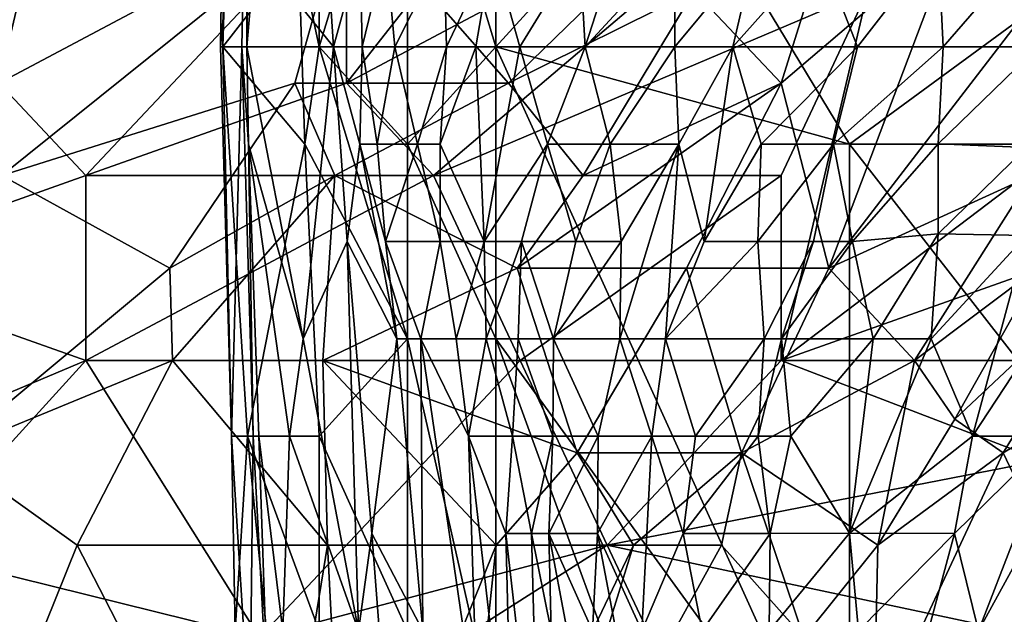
# Model space of a CAD drawing. Extents: x -0.375 to 0.375, y -0.309 to 0.309.
# Tile 78 of 226: x -0.29 to -0.266, y 0.215 to 0.229. Entities that reach past the tile are written whole.
import ezdxf

# ---------------------------------------------------------------- set-up
doc = ezdxf.new("R2010")
doc.units = 0

msp = doc.modelspace()

# ---------------------------------------------------------------- linework, layer by layer
for points in [[(-0.282077, 0.227934, 0.864239), (-0.269449, 0.234646, 0.858639), (-0.271554, 0.241359, 0.861831)], [(-0.282077, 0.227934, 0.864239), (-0.271554, 0.241359, 0.861831), (-0.282077, 0.232409, 0.865633)], [(-0.288391, 0.236884, 0.870612), (-0.294705, 0.230172, 0.873938), (-0.290495, 0.227934, 0.87034)], [(-0.288391, 0.236884, 0.870612), (-0.290495, 0.227934, 0.87034), (-0.282077, 0.232409, 0.865633)], [(-0.284608, 0.228818, 0.013695), (-0.284475, 0.235894, 0.013695), (-0.285129, 0.228818, 0.009818)], [(-0.285129, 0.228818, 0.009818), (-0.284475, 0.235894, 0.013695), (-0.285026, 0.235894, 0.009818)], [(-0.285072, 0.228818, 0.005942), (-0.285129, 0.228818, 0.009818), (-0.285026, 0.235894, 0.009818)], [(-0.285072, 0.228818, 0.005942), (-0.284857, 0.235894, 0.005942), (-0.283241, 0.231177, 0.002065)], [(-0.285026, 0.235894, 0.009818), (-0.284857, 0.235894, 0.005942), (-0.285072, 0.228818, 0.005942)], [(-0.284608, 0.228818, 0.013695), (-0.284488, 0.228818, 0.017571), (-0.284475, 0.235894, 0.013695)], [(-0.284475, 0.235894, 0.013695), (-0.284488, 0.228818, 0.017571), (-0.284433, 0.233535, 0.017571)], [(-0.282741, 0.235894, 0.001683), (-0.282741, 0.228818, 0.001511), (-0.283241, 0.231177, 0.002065)], [(-0.282741, 0.228818, 0.001511), (-0.282741, 0.235894, 0.001683), (-0.280599, 0.235894, 0.000582)], [(-0.280599, 0.22646, 0.000642), (-0.282741, 0.228818, 0.001511), (-0.280599, 0.235894, 0.000582)], [(-0.278458, 0.228818, 0.000364), (-0.280599, 0.235894, 0.000582), (-0.278458, 0.235894, 0.000318)], [(-0.280599, 0.22646, 0.000642), (-0.280599, 0.235894, 0.000582), (-0.278458, 0.228818, 0.000364)], [(-0.278458, 0.228818, 0.000364), (-0.278458, 0.235894, 0.000318), (-0.274175, 0.233535, 0.000171)], [(-0.269892, 0.22646, 0.000164), (-0.274175, 0.233535, 0.000171), (-0.257042, 0.235894)], [(-0.269892, 0.22646, 0.000164), (-0.257042, 0.235894), (-0.254901, 0.22646, 0.000069)], [(-0.279972, 0.225697, 0.861797), (-0.269449, 0.234646, 0.858639), (-0.282077, 0.227934, 0.864239)], [(-0.269449, 0.230172, 0.856828), (-0.269449, 0.234646, 0.858639), (-0.279972, 0.225697, 0.861797)], [(-0.273658, 0.230172, 0.706125), (-0.269449, 0.234646, 0.708062), (-0.271554, 0.227934, 0.698757)], [(-0.267345, 0.231533, 0.698171), (-0.271554, 0.227934, 0.698757), (-0.269449, 0.234646, 0.708062)], [(-0.284488, 0.228818, 0.017571), (-0.284291, 0.231177, 0.021447), (-0.284433, 0.233535, 0.017571)], [(-0.278458, 0.228818, 0.000364), (-0.274175, 0.233535, 0.000171), (-0.269892, 0.22646, 0.000164)], [(-0.29042, 0.225697, 0.72527), (-0.294705, 0.230172, 0.735039), (-0.282077, 0.232409, 0.721837)], [(-0.282077, 0.232409, 0.865633), (-0.290495, 0.227934, 0.87034), (-0.288391, 0.225697, 0.86799)], [(-0.29042, 0.225697, 0.72527), (-0.282077, 0.232409, 0.721837), (-0.283331, 0.227934, 0.717528)], [(-0.288391, 0.225697, 0.86799), (-0.282077, 0.227934, 0.864239), (-0.282077, 0.232409, 0.865633)], [(-0.282077, 0.232409, 0.721837), (-0.278157, 0.227934, 0.709785), (-0.283331, 0.227934, 0.717528)], [(-0.278157, 0.227934, 0.709785), (-0.282077, 0.232409, 0.721837), (-0.273658, 0.232311, 0.709785)], [(-0.273658, 0.230172, 0.706125), (-0.278157, 0.227934, 0.709785), (-0.273658, 0.232311, 0.709785)], [(-0.271554, 0.221222, 0.853199), (-0.258926, 0.225697, 0.848185), (-0.256821, 0.232409, 0.850717)], [(-0.271554, 0.221222, 0.853199), (-0.256821, 0.232409, 0.850717), (-0.269449, 0.230172, 0.856828)], [(-0.271554, 0.227934, 0.698757), (-0.267345, 0.231533, 0.698171), (-0.270394, 0.223459, 0.688492)], [(-0.270394, 0.223459, 0.688492), (-0.267345, 0.231533, 0.698171), (-0.26524, 0.230172, 0.691064)], [(-0.26775, 0.231334, 0.184255), (-0.27062, 0.231177, 0.164873), (-0.269701, 0.228818, 0.184255)], [(-0.26775, 0.231334, 0.184255), (-0.269701, 0.228818, 0.184255), (-0.267627, 0.228818, 0.199761)], [(-0.265582, 0.231177, 0.199761), (-0.26775, 0.231334, 0.184255), (-0.267627, 0.228818, 0.199761)], [(-0.283089, 0.22646, 0.002065), (-0.285072, 0.228818, 0.005942), (-0.283241, 0.231177, 0.002065)], [(-0.284488, 0.228818, 0.017571), (-0.282391, 0.228818, 0.056335), (-0.284291, 0.231177, 0.021447)], [(-0.284291, 0.231177, 0.021447), (-0.282391, 0.228818, 0.056335), (-0.282543, 0.231177, 0.052458)], [(-0.283241, 0.231177, 0.002065), (-0.282741, 0.228818, 0.001511), (-0.283089, 0.22646, 0.002065)], [(-0.282543, 0.231177, 0.052458), (-0.282391, 0.228818, 0.056335), (-0.281743, 0.231177, 0.064088)], [(-0.282391, 0.228818, 0.056335), (-0.281699, 0.228818, 0.067964), (-0.281743, 0.231177, 0.064088)], [(-0.281743, 0.231177, 0.064088), (-0.281699, 0.228818, 0.067964), (-0.281124, 0.231177, 0.07184)], [(-0.281699, 0.228818, 0.067964), (-0.280905, 0.228818, 0.079593), (-0.281124, 0.231177, 0.07184)], [(-0.279718, 0.231177, 0.087346), (-0.281124, 0.231177, 0.07184), (-0.280905, 0.228818, 0.079593)], [(-0.280905, 0.228818, 0.079593), (-0.279656, 0.228818, 0.095098), (-0.279718, 0.231177, 0.087346)], [(-0.279718, 0.231177, 0.087346), (-0.279656, 0.228818, 0.095098), (-0.278537, 0.231177, 0.098975)], [(-0.279656, 0.228818, 0.095098), (-0.278946, 0.228818, 0.102851), (-0.278537, 0.231177, 0.098975)], [(-0.278946, 0.228818, 0.102851), (-0.277875, 0.228818, 0.11448), (-0.278537, 0.231177, 0.098975)], [(-0.278537, 0.231177, 0.098975), (-0.277875, 0.228818, 0.11448), (-0.27643, 0.231177, 0.118357)], [(-0.276299, 0.228818, 0.129986), (-0.27643, 0.231177, 0.118357), (-0.277875, 0.228818, 0.11448)], [(-0.27643, 0.231177, 0.118357), (-0.276299, 0.228818, 0.129986), (-0.275539, 0.231177, 0.12611)], [(-0.274125, 0.231177, 0.137739), (-0.276299, 0.228818, 0.129986), (-0.274129, 0.228818, 0.149368)], [(-0.274125, 0.231177, 0.137739), (-0.275539, 0.231177, 0.12611), (-0.276299, 0.228818, 0.129986)], [(-0.272718, 0.228818, 0.160997), (-0.272175, 0.231177, 0.153244), (-0.274129, 0.228818, 0.149368)], [(-0.274129, 0.228818, 0.149368), (-0.272175, 0.231177, 0.153244), (-0.274125, 0.231177, 0.137739)], [(-0.269701, 0.228818, 0.184255), (-0.27062, 0.231177, 0.164873), (-0.272718, 0.228818, 0.160997)], [(-0.27062, 0.231177, 0.164873), (-0.272175, 0.231177, 0.153244), (-0.272718, 0.228818, 0.160997)], [(-0.267627, 0.228818, 0.199761), (-0.265325, 0.228818, 0.215266), (-0.265582, 0.231177, 0.199761)], [(-0.271554, 0.225697, 0.855933), (-0.269449, 0.230172, 0.856828), (-0.279972, 0.225697, 0.861797)], [(-0.276346, 0.225697, 0.703978), (-0.278157, 0.227934, 0.709785), (-0.273658, 0.230172, 0.706125)], [(-0.271554, 0.227934, 0.698757), (-0.276346, 0.225697, 0.703978), (-0.273658, 0.230172, 0.706125)], [(-0.271554, 0.225697, 0.855933), (-0.271554, 0.221222, 0.853199), (-0.269449, 0.230172, 0.856828)], [(-0.265479, 0.225697, 0.68075), (-0.270394, 0.223459, 0.688492), (-0.26524, 0.230172, 0.691064)], [(-0.284858, 0.219384, 0.009818), (-0.284608, 0.228818, 0.013695), (-0.285129, 0.228818, 0.009818)], [(-0.285072, 0.228818, 0.005942), (-0.284858, 0.219384, 0.009818), (-0.285129, 0.228818, 0.009818)], [(-0.285072, 0.228818, 0.005942), (-0.284471, 0.219384, 0.005942), (-0.284858, 0.219384, 0.009818)], [(-0.283089, 0.22646, 0.002065), (-0.284471, 0.219384, 0.005942), (-0.285072, 0.228818, 0.005942)], [(-0.284335, 0.219384, 0.013695), (-0.284608, 0.228818, 0.013695), (-0.284858, 0.219384, 0.009818)], [(-0.284608, 0.228818, 0.013695), (-0.284446, 0.22646, 0.017571), (-0.284488, 0.228818, 0.017571)], [(-0.284335, 0.219384, 0.013695), (-0.284446, 0.22646, 0.017571), (-0.284608, 0.228818, 0.013695)], [(-0.284488, 0.228818, 0.017571), (-0.283127, 0.221743, 0.036953), (-0.282391, 0.228818, 0.056335)], [(-0.284446, 0.22646, 0.017571), (-0.283127, 0.221743, 0.036953), (-0.284488, 0.228818, 0.017571)], [(-0.283127, 0.221743, 0.036953), (-0.282057, 0.224101, 0.060211), (-0.282391, 0.228818, 0.056335)], [(-0.282741, 0.228818, 0.001511), (-0.280599, 0.221743, 0.00092), (-0.283089, 0.22646, 0.002065)], [(-0.280599, 0.221743, 0.00092), (-0.282741, 0.228818, 0.001511), (-0.280599, 0.22646, 0.000642)], [(-0.282391, 0.228818, 0.056335), (-0.281755, 0.22646, 0.067964), (-0.281699, 0.228818, 0.067964)], [(-0.281755, 0.22646, 0.067964), (-0.282391, 0.228818, 0.056335), (-0.282057, 0.224101, 0.060211)], [(-0.281755, 0.22646, 0.067964), (-0.281337, 0.22646, 0.075717), (-0.281699, 0.228818, 0.067964)], [(-0.281699, 0.228818, 0.067964), (-0.281337, 0.22646, 0.075717), (-0.280905, 0.228818, 0.079593)], [(-0.281337, 0.22646, 0.075717), (-0.280353, 0.22646, 0.091222), (-0.280905, 0.228818, 0.079593)], [(-0.280353, 0.22646, 0.091222), (-0.279656, 0.228818, 0.095098), (-0.280905, 0.228818, 0.079593)], [(-0.278458, 0.221743, 0.000582), (-0.280599, 0.22646, 0.000642), (-0.278458, 0.228818, 0.000364)], [(-0.280353, 0.22646, 0.091222), (-0.279811, 0.22646, 0.098975), (-0.279656, 0.228818, 0.095098)], [(-0.278743, 0.224101, 0.118357), (-0.278946, 0.228818, 0.102851), (-0.279811, 0.22646, 0.098975)], [(-0.279656, 0.228818, 0.095098), (-0.279811, 0.22646, 0.098975), (-0.278946, 0.228818, 0.102851)], [(-0.277875, 0.228818, 0.11448), (-0.278946, 0.228818, 0.102851), (-0.278743, 0.224101, 0.118357)], [(-0.277205, 0.22646, 0.129986), (-0.277875, 0.228818, 0.11448), (-0.278743, 0.224101, 0.118357)], [(-0.269892, 0.20995, 0.0004), (-0.278458, 0.228818, 0.000364), (-0.269892, 0.22646, 0.000164)], [(-0.269892, 0.20995, 0.0004), (-0.278458, 0.221743, 0.000582), (-0.278458, 0.228818, 0.000364)], [(-0.277875, 0.228818, 0.11448), (-0.277205, 0.22646, 0.129986), (-0.276299, 0.228818, 0.129986)], [(-0.275689, 0.22646, 0.145491), (-0.276299, 0.228818, 0.129986), (-0.277205, 0.22646, 0.129986)], [(-0.276299, 0.228818, 0.129986), (-0.275689, 0.22646, 0.145491), (-0.274129, 0.228818, 0.149368)], [(-0.275689, 0.22646, 0.145491), (-0.274032, 0.22646, 0.160997), (-0.274129, 0.228818, 0.149368)], [(-0.274032, 0.22646, 0.160997), (-0.272718, 0.228818, 0.160997), (-0.274129, 0.228818, 0.149368)], [(-0.273418, 0.224101, 0.176502), (-0.272718, 0.228818, 0.160997), (-0.274032, 0.22646, 0.160997)], [(-0.272718, 0.228818, 0.160997), (-0.273418, 0.224101, 0.176502), (-0.272033, 0.22646, 0.177724)], [(-0.272033, 0.22646, 0.177724), (-0.269701, 0.228818, 0.184255), (-0.272718, 0.228818, 0.160997)], [(-0.270282, 0.22646, 0.192008), (-0.269701, 0.228818, 0.184255), (-0.272033, 0.22646, 0.177724)], [(-0.267627, 0.228818, 0.199761), (-0.270282, 0.22646, 0.192008), (-0.26775, 0.226468, 0.21139)], [(-0.267627, 0.228818, 0.199761), (-0.269701, 0.228818, 0.184255), (-0.270282, 0.22646, 0.192008)], [(-0.26775, 0.226468, 0.21139), (-0.265609, 0.226382, 0.226895), (-0.265325, 0.228818, 0.215266)], [(-0.265325, 0.228818, 0.215266), (-0.267627, 0.228818, 0.199761), (-0.26775, 0.226468, 0.21139)], [(-0.294705, 0.223459, 0.872013), (-0.288391, 0.225697, 0.86799), (-0.290495, 0.227934, 0.87034)], [(-0.286358, 0.223459, 0.717528), (-0.29042, 0.225697, 0.72527), (-0.283331, 0.227934, 0.717528)], [(-0.288391, 0.225697, 0.86799), (-0.279972, 0.225697, 0.861797), (-0.282077, 0.227934, 0.864239)], [(-0.286358, 0.223459, 0.717528), (-0.283331, 0.227934, 0.717528), (-0.282359, 0.225697, 0.713656)], [(-0.283331, 0.227934, 0.717528), (-0.278157, 0.227934, 0.709785), (-0.282359, 0.225697, 0.713656)], [(-0.282359, 0.225697, 0.713656), (-0.278157, 0.227934, 0.709785), (-0.276346, 0.225697, 0.703978)], [(-0.27794, 0.223459, 0.703978), (-0.271554, 0.227934, 0.698757), (-0.273846, 0.223459, 0.696235)], [(-0.27794, 0.223459, 0.703978), (-0.276346, 0.225697, 0.703978), (-0.271554, 0.227934, 0.698757)], [(-0.271554, 0.227934, 0.698757), (-0.270394, 0.223459, 0.688492), (-0.273846, 0.223459, 0.696235)], [(-0.283089, 0.22646, 0.002065), (-0.282741, 0.219384, 0.002538), (-0.284471, 0.219384, 0.005942)], [(-0.284196, 0.219384, 0.017571), (-0.283455, 0.219384, 0.0292), (-0.284446, 0.22646, 0.017571)], [(-0.284335, 0.219384, 0.013695), (-0.284196, 0.219384, 0.017571), (-0.284446, 0.22646, 0.017571)], [(-0.284446, 0.22646, 0.017571), (-0.283455, 0.219384, 0.0292), (-0.283127, 0.221743, 0.036953)], [(-0.282741, 0.219384, 0.002538), (-0.283089, 0.22646, 0.002065), (-0.280599, 0.221743, 0.00092)], [(-0.282057, 0.224101, 0.060211), (-0.280856, 0.221743, 0.083469), (-0.281755, 0.22646, 0.067964)], [(-0.281755, 0.22646, 0.067964), (-0.28113, 0.224101, 0.079593), (-0.281337, 0.22646, 0.075717)], [(-0.280856, 0.221743, 0.083469), (-0.28113, 0.224101, 0.079593), (-0.281755, 0.22646, 0.067964)], [(-0.281337, 0.22646, 0.075717), (-0.28113, 0.224101, 0.079593), (-0.280353, 0.22646, 0.091222)], [(-0.28113, 0.224101, 0.079593), (-0.27981, 0.224101, 0.102851), (-0.280353, 0.22646, 0.091222)], [(-0.280599, 0.221743, 0.00092), (-0.280599, 0.22646, 0.000642), (-0.278458, 0.221743, 0.000582)], [(-0.280353, 0.22646, 0.091222), (-0.27981, 0.224101, 0.102851), (-0.279811, 0.22646, 0.098975)], [(-0.279811, 0.22646, 0.098975), (-0.27981, 0.224101, 0.102851), (-0.278743, 0.224101, 0.118357)], [(-0.278743, 0.224101, 0.118357), (-0.277841, 0.224101, 0.129986), (-0.277205, 0.22646, 0.129986)], [(-0.276523, 0.224101, 0.145491), (-0.277205, 0.22646, 0.129986), (-0.277841, 0.224101, 0.129986)], [(-0.276523, 0.224101, 0.145491), (-0.275689, 0.22646, 0.145491), (-0.277205, 0.22646, 0.129986)], [(-0.275428, 0.224101, 0.157121), (-0.275689, 0.22646, 0.145491), (-0.276523, 0.224101, 0.145491)], [(-0.275689, 0.22646, 0.145491), (-0.275428, 0.224101, 0.157121), (-0.274032, 0.22646, 0.160997)], [(-0.274348, 0.221743, 0.176502), (-0.274032, 0.22646, 0.160997), (-0.275455, 0.221743, 0.164873)], [(-0.275428, 0.224101, 0.157121), (-0.275455, 0.221743, 0.164873), (-0.274032, 0.22646, 0.160997)], [(-0.274032, 0.22646, 0.160997), (-0.274348, 0.221743, 0.176502), (-0.273418, 0.224101, 0.176502)], [(-0.272033, 0.22646, 0.177724), (-0.273418, 0.224101, 0.176502), (-0.272116, 0.224101, 0.188132)], [(-0.270768, 0.224101, 0.199761), (-0.270282, 0.22646, 0.192008), (-0.272116, 0.224101, 0.188132)], [(-0.270282, 0.22646, 0.192008), (-0.272033, 0.22646, 0.177724), (-0.272116, 0.224101, 0.188132)], [(-0.270282, 0.22646, 0.192008), (-0.270768, 0.224101, 0.199761), (-0.269826, 0.224101, 0.207513)], [(-0.26775, 0.226468, 0.21139), (-0.270282, 0.22646, 0.192008), (-0.269826, 0.224101, 0.207513)], [(-0.257042, 0.20995, 0.000273), (-0.269892, 0.22646, 0.000164), (-0.254901, 0.22646, 0.000069)], [(-0.257042, 0.20995, 0.000273), (-0.269892, 0.20995, 0.0004), (-0.269892, 0.22646, 0.000164)], [(-0.269826, 0.224101, 0.207513), (-0.26775, 0.224285, 0.223019), (-0.26775, 0.226468, 0.21139)], [(-0.26775, 0.224285, 0.223019), (-0.265609, 0.226382, 0.226895), (-0.26775, 0.226468, 0.21139)], [(-0.26775, 0.224285, 0.223019), (-0.265609, 0.224251, 0.238524), (-0.265609, 0.226382, 0.226895)], [(-0.288391, 0.221222, 0.865858), (-0.288391, 0.225697, 0.86799), (-0.294705, 0.223459, 0.872013)], [(-0.29042, 0.225697, 0.72527), (-0.286358, 0.223459, 0.717528), (-0.291724, 0.218984, 0.721399)], [(-0.288391, 0.221222, 0.865858), (-0.279972, 0.225697, 0.861797), (-0.288391, 0.225697, 0.86799)], [(-0.288391, 0.221222, 0.865858), (-0.277868, 0.221222, 0.857743), (-0.279972, 0.225697, 0.861797)], [(-0.286358, 0.223459, 0.717528), (-0.282359, 0.225697, 0.713656), (-0.286286, 0.221222, 0.715498)], [(-0.286286, 0.221222, 0.715498), (-0.282359, 0.225697, 0.713656), (-0.282652, 0.221222, 0.709785)], [(-0.282359, 0.225697, 0.713656), (-0.27794, 0.223459, 0.703978), (-0.282652, 0.221222, 0.709785)], [(-0.27794, 0.223459, 0.703978), (-0.282359, 0.225697, 0.713656), (-0.276346, 0.225697, 0.703978)], [(-0.277868, 0.221222, 0.857743), (-0.271554, 0.225697, 0.855933), (-0.279972, 0.225697, 0.861797)], [(-0.271554, 0.221222, 0.853199), (-0.271554, 0.225697, 0.855933), (-0.277868, 0.221222, 0.857743)], [(-0.261031, 0.221222, 0.846386), (-0.258926, 0.225697, 0.848185), (-0.271554, 0.221222, 0.853199)], [(-0.270394, 0.223459, 0.688492), (-0.265479, 0.225697, 0.68075), (-0.268324, 0.221222, 0.678814)], [(-0.26524, 0.223537, 0.674943), (-0.268324, 0.221222, 0.678814), (-0.265479, 0.225697, 0.68075)], [(-0.269321, 0.221743, 0.223019), (-0.26775, 0.224285, 0.223019), (-0.269826, 0.224101, 0.207513)], [(-0.269321, 0.221743, 0.223019), (-0.267915, 0.221743, 0.234648), (-0.26775, 0.224285, 0.223019)], [(-0.265609, 0.224251, 0.238524), (-0.26775, 0.224285, 0.223019), (-0.267915, 0.221743, 0.234648)], [(-0.267915, 0.221743, 0.234648), (-0.266917, 0.219384, 0.25403), (-0.265609, 0.224251, 0.238524)], [(-0.265367, 0.221743, 0.25403), (-0.265609, 0.224251, 0.238524), (-0.266917, 0.219384, 0.25403)], [(-0.283127, 0.221743, 0.036953), (-0.281782, 0.214667, 0.056335), (-0.282057, 0.224101, 0.060211)], [(-0.282057, 0.224101, 0.060211), (-0.28146, 0.217025, 0.064088), (-0.280856, 0.221743, 0.083469)], [(-0.281782, 0.214667, 0.056335), (-0.28146, 0.217025, 0.064088), (-0.282057, 0.224101, 0.060211)], [(-0.28113, 0.224101, 0.079593), (-0.28028, 0.221743, 0.095098), (-0.27981, 0.224101, 0.102851)], [(-0.28028, 0.221743, 0.095098), (-0.28113, 0.224101, 0.079593), (-0.280856, 0.221743, 0.083469)], [(-0.28028, 0.221743, 0.095098), (-0.27942, 0.221743, 0.110604), (-0.27981, 0.224101, 0.102851)], [(-0.27981, 0.224101, 0.102851), (-0.27942, 0.221743, 0.110604), (-0.278743, 0.224101, 0.118357)], [(-0.27942, 0.221743, 0.110604), (-0.278698, 0.221743, 0.122233), (-0.278743, 0.224101, 0.118357)], [(-0.278698, 0.221743, 0.122233), (-0.277841, 0.224101, 0.129986), (-0.278743, 0.224101, 0.118357)], [(-0.278698, 0.221743, 0.122233), (-0.277922, 0.221743, 0.133862), (-0.277841, 0.224101, 0.129986)], [(-0.277922, 0.221743, 0.133862), (-0.277063, 0.221743, 0.145491), (-0.277841, 0.224101, 0.129986)], [(-0.277841, 0.224101, 0.129986), (-0.277063, 0.221743, 0.145491), (-0.276523, 0.224101, 0.145491)], [(-0.277063, 0.221743, 0.145491), (-0.275455, 0.221743, 0.164873), (-0.275428, 0.224101, 0.157121)], [(-0.275428, 0.224101, 0.157121), (-0.276523, 0.224101, 0.145491), (-0.277063, 0.221743, 0.145491)], [(-0.27196, 0.221743, 0.199761), (-0.272116, 0.224101, 0.188132), (-0.274348, 0.221743, 0.176502)], [(-0.273418, 0.224101, 0.176502), (-0.274348, 0.221743, 0.176502), (-0.272116, 0.224101, 0.188132)], [(-0.270768, 0.224101, 0.199761), (-0.272116, 0.224101, 0.188132), (-0.27196, 0.221743, 0.199761)], [(-0.27196, 0.221743, 0.199761), (-0.271546, 0.221743, 0.203637), (-0.270768, 0.224101, 0.199761)], [(-0.271546, 0.221743, 0.203637), (-0.269321, 0.221743, 0.223019), (-0.269826, 0.224101, 0.207513)], [(-0.270768, 0.224101, 0.199761), (-0.271546, 0.221743, 0.203637), (-0.269826, 0.224101, 0.207513)], [(-0.298991, 0.216747, 0.872381), (-0.288391, 0.221222, 0.865858), (-0.294705, 0.223459, 0.872013)], [(-0.286358, 0.223459, 0.717528), (-0.286286, 0.221222, 0.715498), (-0.291724, 0.218984, 0.721399)], [(-0.276493, 0.218984, 0.696235), (-0.282652, 0.221222, 0.709785), (-0.27794, 0.223459, 0.703978)], [(-0.276493, 0.218984, 0.696235), (-0.27794, 0.223459, 0.703978), (-0.273846, 0.223459, 0.696235)], [(-0.27251, 0.218984, 0.686557), (-0.276493, 0.218984, 0.696235), (-0.273846, 0.223459, 0.696235)], [(-0.273846, 0.223459, 0.696235), (-0.270394, 0.223459, 0.688492), (-0.27251, 0.218984, 0.686557)], [(-0.270394, 0.223459, 0.688492), (-0.268324, 0.221222, 0.678814), (-0.27251, 0.218984, 0.686557)], [(-0.268324, 0.221222, 0.678814), (-0.26524, 0.223537, 0.674943), (-0.267345, 0.219796, 0.673007)], [(-0.26524, 0.223537, 0.674943), (-0.263456, 0.223459, 0.669136), (-0.267345, 0.219796, 0.673007)], [(-0.267345, 0.219796, 0.673007), (-0.263456, 0.223459, 0.669136), (-0.266174, 0.218984, 0.6672)], [(-0.263456, 0.223459, 0.669136), (-0.26241, 0.221222, 0.657522), (-0.266174, 0.218984, 0.6672)], [(-0.283455, 0.219384, 0.0292), (-0.281782, 0.214667, 0.056335), (-0.283127, 0.221743, 0.036953)], [(-0.282741, 0.219384, 0.002538), (-0.280599, 0.221743, 0.00092), (-0.280599, 0.214667, 0.001437)], [(-0.28146, 0.217025, 0.064088), (-0.280231, 0.214667, 0.087346), (-0.280856, 0.221743, 0.083469)], [(-0.280231, 0.214667, 0.087346), (-0.28028, 0.221743, 0.095098), (-0.280856, 0.221743, 0.083469)], [(-0.278458, 0.212308, 0.000979), (-0.280599, 0.221743, 0.00092), (-0.278458, 0.221743, 0.000582)], [(-0.280599, 0.214667, 0.001437), (-0.280599, 0.221743, 0.00092), (-0.278458, 0.212308, 0.000979)], [(-0.28028, 0.221743, 0.095098), (-0.279123, 0.219384, 0.11448), (-0.27942, 0.221743, 0.110604)], [(-0.28028, 0.221743, 0.095098), (-0.278894, 0.212308, 0.110604), (-0.279123, 0.219384, 0.11448)], [(-0.280231, 0.214667, 0.087346), (-0.278894, 0.212308, 0.110604), (-0.28028, 0.221743, 0.095098)], [(-0.27942, 0.221743, 0.110604), (-0.279123, 0.219384, 0.11448), (-0.278698, 0.221743, 0.122233)], [(-0.279123, 0.219384, 0.11448), (-0.278058, 0.219384, 0.133862), (-0.278698, 0.221743, 0.122233)], [(-0.278058, 0.219384, 0.133862), (-0.277922, 0.221743, 0.133862), (-0.278698, 0.221743, 0.122233)], [(-0.274175, 0.20995, 0.000588), (-0.278458, 0.221743, 0.000582), (-0.269892, 0.20995, 0.0004)], [(-0.274175, 0.20995, 0.000588), (-0.278458, 0.212308, 0.000979), (-0.278458, 0.221743, 0.000582)], [(-0.278058, 0.219384, 0.133862), (-0.277079, 0.219384, 0.149368), (-0.277922, 0.221743, 0.133862)], [(-0.277922, 0.221743, 0.133862), (-0.277079, 0.219384, 0.149368), (-0.277063, 0.221743, 0.145491)], [(-0.275985, 0.219384, 0.164873), (-0.277063, 0.221743, 0.145491), (-0.277079, 0.219384, 0.149368)], [(-0.275985, 0.219384, 0.164873), (-0.275455, 0.221743, 0.164873), (-0.277063, 0.221743, 0.145491)], [(-0.275985, 0.219384, 0.164873), (-0.274683, 0.219384, 0.180379), (-0.275455, 0.221743, 0.164873)], [(-0.275455, 0.221743, 0.164873), (-0.274683, 0.219384, 0.180379), (-0.274348, 0.221743, 0.176502)], [(-0.273622, 0.219384, 0.192008), (-0.274348, 0.221743, 0.176502), (-0.274683, 0.219384, 0.180379)], [(-0.274348, 0.221743, 0.176502), (-0.273622, 0.219384, 0.192008), (-0.27196, 0.221743, 0.199761)], [(-0.27196, 0.221743, 0.199761), (-0.273622, 0.219384, 0.192008), (-0.272111, 0.219384, 0.207513)], [(-0.271313, 0.219384, 0.215266), (-0.271546, 0.221743, 0.203637), (-0.272111, 0.219384, 0.207513)], [(-0.271546, 0.221743, 0.203637), (-0.27196, 0.221743, 0.199761), (-0.272111, 0.219384, 0.207513)], [(-0.271313, 0.219384, 0.215266), (-0.269321, 0.221743, 0.223019), (-0.271546, 0.221743, 0.203637)], [(-0.271313, 0.219384, 0.215266), (-0.269892, 0.217037, 0.238524), (-0.269321, 0.221743, 0.223019)], [(-0.267915, 0.221743, 0.234648), (-0.269892, 0.217037, 0.238524), (-0.266917, 0.219384, 0.25403)], [(-0.267915, 0.221743, 0.234648), (-0.269321, 0.221743, 0.223019), (-0.269892, 0.217037, 0.238524)], [(-0.264949, 0.219384, 0.269536), (-0.265367, 0.221743, 0.25403), (-0.266917, 0.219384, 0.25403)], [(-0.288391, 0.221222, 0.865858), (-0.298991, 0.216747, 0.872381), (-0.2926, 0.216592, 0.866574)], [(-0.284182, 0.214509, 0.857802), (-0.288391, 0.221222, 0.865858), (-0.2926, 0.216592, 0.866574)], [(-0.291724, 0.218984, 0.721399), (-0.286286, 0.221222, 0.715498), (-0.288595, 0.216747, 0.715592)], [(-0.286286, 0.221222, 0.715498), (-0.282534, 0.216747, 0.705914), (-0.288595, 0.216747, 0.715592)], [(-0.284182, 0.214509, 0.857802), (-0.277868, 0.221222, 0.857743), (-0.288391, 0.221222, 0.865858)], [(-0.286286, 0.221222, 0.715498), (-0.282652, 0.221222, 0.709785), (-0.282534, 0.216747, 0.705914)], [(-0.284182, 0.214509, 0.857802), (-0.275763, 0.216747, 0.853058), (-0.277868, 0.221222, 0.857743)], [(-0.278454, 0.216747, 0.698171), (-0.282652, 0.221222, 0.709785), (-0.276493, 0.218984, 0.696235)], [(-0.282534, 0.216747, 0.705914), (-0.282652, 0.221222, 0.709785), (-0.278454, 0.216747, 0.698171)], [(-0.275763, 0.216747, 0.853058), (-0.271554, 0.221222, 0.853199), (-0.277868, 0.221222, 0.857743)], [(-0.26524, 0.218798, 0.847218), (-0.271554, 0.221222, 0.853199), (-0.275763, 0.216747, 0.853058)], [(-0.269213, 0.216747, 0.673007), (-0.27251, 0.218984, 0.686557), (-0.268324, 0.221222, 0.678814)], [(-0.271554, 0.221222, 0.853199), (-0.26524, 0.218798, 0.847218), (-0.261031, 0.221222, 0.846386)], [(-0.268324, 0.221222, 0.678814), (-0.267345, 0.219796, 0.673007), (-0.269213, 0.216747, 0.673007)], [(-0.26404, 0.214509, 0.647843), (-0.266174, 0.218984, 0.6672), (-0.26241, 0.221222, 0.657522)], [(-0.266174, 0.218984, 0.6672), (-0.269213, 0.216747, 0.673007), (-0.267345, 0.219796, 0.673007)], [(-0.284858, 0.219384, 0.009818), (-0.284419, 0.212308, 0.013695), (-0.284335, 0.219384, 0.013695)], [(-0.284776, 0.214667, 0.009818), (-0.284419, 0.212308, 0.013695), (-0.284858, 0.219384, 0.009818)], [(-0.284471, 0.219384, 0.005942), (-0.284776, 0.214667, 0.009818), (-0.284858, 0.219384, 0.009818)], [(-0.284017, 0.214667, 0.005942), (-0.284776, 0.214667, 0.009818), (-0.284471, 0.219384, 0.005942)], [(-0.282741, 0.219384, 0.002538), (-0.282741, 0.214667, 0.003427), (-0.284471, 0.219384, 0.005942)], [(-0.284471, 0.219384, 0.005942), (-0.282741, 0.214667, 0.003427), (-0.284017, 0.214667, 0.005942)], [(-0.284419, 0.212308, 0.013695), (-0.283961, 0.212308, 0.021447), (-0.284335, 0.219384, 0.013695)], [(-0.284335, 0.219384, 0.013695), (-0.283961, 0.212308, 0.021447), (-0.284196, 0.219384, 0.017571)], [(-0.284196, 0.219384, 0.017571), (-0.283617, 0.214667, 0.025324), (-0.283455, 0.219384, 0.0292)], [(-0.283961, 0.212308, 0.021447), (-0.283617, 0.214667, 0.025324), (-0.284196, 0.219384, 0.017571)], [(-0.283617, 0.214667, 0.025324), (-0.281782, 0.214667, 0.056335), (-0.283455, 0.219384, 0.0292)], [(-0.280599, 0.214667, 0.001437), (-0.282741, 0.214667, 0.003427), (-0.282741, 0.219384, 0.002538)], [(-0.279123, 0.219384, 0.11448), (-0.278215, 0.217025, 0.129986), (-0.278058, 0.219384, 0.133862)], [(-0.278039, 0.20995, 0.12611), (-0.278215, 0.217025, 0.129986), (-0.279123, 0.219384, 0.11448)], [(-0.278894, 0.212308, 0.110604), (-0.278039, 0.20995, 0.12611), (-0.279123, 0.219384, 0.11448)], [(-0.278215, 0.217025, 0.129986), (-0.277596, 0.217025, 0.141615), (-0.278058, 0.219384, 0.133862)], [(-0.278058, 0.219384, 0.133862), (-0.277596, 0.217025, 0.141615), (-0.277079, 0.219384, 0.149368)], [(-0.277596, 0.217025, 0.141615), (-0.277175, 0.217025, 0.149368), (-0.277079, 0.219384, 0.149368)], [(-0.275994, 0.217025, 0.16875), (-0.275985, 0.219384, 0.164873), (-0.277175, 0.217025, 0.149368)], [(-0.277079, 0.219384, 0.149368), (-0.277175, 0.217025, 0.149368), (-0.275985, 0.219384, 0.164873)], [(-0.275994, 0.217025, 0.16875), (-0.274924, 0.214667, 0.188132), (-0.274683, 0.219384, 0.180379)], [(-0.275985, 0.219384, 0.164873), (-0.275994, 0.217025, 0.16875), (-0.274683, 0.219384, 0.180379)], [(-0.273926, 0.217025, 0.195884), (-0.274683, 0.219384, 0.180379), (-0.274924, 0.214667, 0.188132)], [(-0.273622, 0.219384, 0.192008), (-0.274683, 0.219384, 0.180379), (-0.273926, 0.217025, 0.195884)], [(-0.273926, 0.217025, 0.195884), (-0.271816, 0.217025, 0.219143), (-0.272111, 0.219384, 0.207513)], [(-0.273622, 0.219384, 0.192008), (-0.273926, 0.217025, 0.195884), (-0.272111, 0.219384, 0.207513)], [(-0.271313, 0.219384, 0.215266), (-0.272111, 0.219384, 0.207513), (-0.271816, 0.217025, 0.219143)], [(-0.271816, 0.217025, 0.219143), (-0.269892, 0.217037, 0.238524), (-0.271313, 0.219384, 0.215266)], [(-0.267354, 0.217025, 0.261783), (-0.266917, 0.219384, 0.25403), (-0.269892, 0.217037, 0.238524)], [(-0.267354, 0.217025, 0.261783), (-0.26677, 0.214667, 0.277288), (-0.264949, 0.219384, 0.269536)], [(-0.264949, 0.219384, 0.269536), (-0.266917, 0.219384, 0.25403), (-0.267354, 0.217025, 0.261783)], [(-0.264949, 0.219384, 0.269536), (-0.26677, 0.214667, 0.277288), (-0.265478, 0.217025, 0.277288)], [(-0.291724, 0.218984, 0.721399), (-0.288595, 0.216747, 0.715592), (-0.292208, 0.207797, 0.715592)], [(-0.275123, 0.216747, 0.690428), (-0.278454, 0.216747, 0.698171), (-0.276493, 0.218984, 0.696235)], [(-0.27251, 0.218984, 0.686557), (-0.275123, 0.216747, 0.690428), (-0.276493, 0.218984, 0.696235)], [(-0.272998, 0.216747, 0.684621), (-0.275123, 0.216747, 0.690428), (-0.27251, 0.218984, 0.686557)], [(-0.27251, 0.218984, 0.686557), (-0.271002, 0.214509, 0.674943), (-0.272998, 0.216747, 0.684621)], [(-0.27251, 0.218984, 0.686557), (-0.269213, 0.216747, 0.673007), (-0.271002, 0.214509, 0.674943)], [(-0.26931, 0.212272, 0.665264), (-0.269213, 0.216747, 0.673007), (-0.266174, 0.218984, 0.6672)], [(-0.26404, 0.214509, 0.647843), (-0.26931, 0.212272, 0.665264), (-0.266174, 0.218984, 0.6672)], [(-0.275763, 0.216747, 0.853058), (-0.26524, 0.214509, 0.843595), (-0.26524, 0.218798, 0.847218)], [(-0.281782, 0.214667, 0.056335), (-0.281098, 0.212308, 0.067964), (-0.28146, 0.217025, 0.064088)], [(-0.281098, 0.212308, 0.067964), (-0.280231, 0.214667, 0.087346), (-0.28146, 0.217025, 0.064088)], [(-0.277414, 0.20995, 0.137739), (-0.277596, 0.217025, 0.141615), (-0.278215, 0.217025, 0.129986)], [(-0.278039, 0.20995, 0.12611), (-0.277414, 0.20995, 0.137739), (-0.278215, 0.217025, 0.129986)], [(-0.277596, 0.217025, 0.141615), (-0.277124, 0.214667, 0.149368), (-0.277175, 0.217025, 0.149368)], [(-0.277414, 0.20995, 0.137739), (-0.277124, 0.214667, 0.149368), (-0.277596, 0.217025, 0.141615)], [(-0.277175, 0.217025, 0.149368), (-0.276122, 0.214667, 0.16875), (-0.275994, 0.217025, 0.16875)], [(-0.276285, 0.212308, 0.164873), (-0.276122, 0.214667, 0.16875), (-0.277175, 0.217025, 0.149368)], [(-0.277124, 0.214667, 0.149368), (-0.276285, 0.212308, 0.164873), (-0.277175, 0.217025, 0.149368)], [(-0.276122, 0.214667, 0.16875), (-0.275105, 0.212308, 0.188132), (-0.275994, 0.217025, 0.16875)], [(-0.275994, 0.217025, 0.16875), (-0.275105, 0.212308, 0.188132), (-0.274924, 0.214667, 0.188132)], [(-0.274924, 0.214667, 0.188132), (-0.273464, 0.214667, 0.207513), (-0.273926, 0.217025, 0.195884)], [(-0.273926, 0.217025, 0.195884), (-0.273464, 0.214667, 0.207513), (-0.271816, 0.217025, 0.219143)], [(-0.271837, 0.214667, 0.226895), (-0.271816, 0.217025, 0.219143), (-0.273464, 0.214667, 0.207513)], [(-0.271837, 0.214667, 0.226895), (-0.269674, 0.214667, 0.250154), (-0.269892, 0.217037, 0.238524)], [(-0.271837, 0.214667, 0.226895), (-0.269892, 0.217037, 0.238524), (-0.271816, 0.217025, 0.219143)], [(-0.269674, 0.214667, 0.250154), (-0.267354, 0.217025, 0.261783), (-0.269892, 0.217037, 0.238524)], [(-0.268617, 0.212308, 0.269536), (-0.267354, 0.217025, 0.261783), (-0.269674, 0.214667, 0.250154)], [(-0.268617, 0.212308, 0.269536), (-0.26677, 0.214667, 0.277288), (-0.267354, 0.217025, 0.261783)], [(-0.265478, 0.217025, 0.277288), (-0.26677, 0.214667, 0.277288), (-0.265898, 0.214667, 0.285041)], [(-0.283988, 0.207797, 0.702042), (-0.292208, 0.207797, 0.715592), (-0.288595, 0.216747, 0.715592)], [(-0.288595, 0.216747, 0.715592), (-0.282534, 0.216747, 0.705914), (-0.283988, 0.207797, 0.702042)], [(-0.286286, 0.210034, 0.855606), (-0.275763, 0.216747, 0.853058), (-0.284182, 0.214509, 0.857802)], [(-0.286286, 0.210034, 0.855606), (-0.273658, 0.212272, 0.847588), (-0.275763, 0.216747, 0.853058)], [(-0.282077, 0.207797, 0.698317), (-0.283988, 0.207797, 0.702042), (-0.282534, 0.216747, 0.705914)], [(-0.282534, 0.216747, 0.705914), (-0.278454, 0.216747, 0.698171), (-0.282077, 0.207797, 0.698317)], [(-0.279397, 0.207797, 0.692364), (-0.282077, 0.207797, 0.698317), (-0.278454, 0.216747, 0.698171)], [(-0.278454, 0.216747, 0.698171), (-0.275123, 0.216747, 0.690428), (-0.279397, 0.207797, 0.692364)], [(-0.275123, 0.216747, 0.690428), (-0.277868, 0.207884, 0.688492), (-0.279397, 0.207797, 0.692364)], [(-0.272998, 0.216747, 0.684621), (-0.271002, 0.214509, 0.674943), (-0.277868, 0.207884, 0.688492)], [(-0.277868, 0.207884, 0.688492), (-0.275123, 0.216747, 0.690428), (-0.272998, 0.216747, 0.684621)], [(-0.273658, 0.212272, 0.847588), (-0.26524, 0.214509, 0.843595), (-0.275763, 0.216747, 0.853058)], [(-0.26931, 0.212272, 0.665264), (-0.271002, 0.214509, 0.674943), (-0.269213, 0.216747, 0.673007)], [(-0.296809, 0.214509, 0.868881), (-0.284182, 0.214509, 0.857802), (-0.2926, 0.216592, 0.866574)]]:
    msp.add_3dface(points)

doc.saveas('drawing.dxf')
